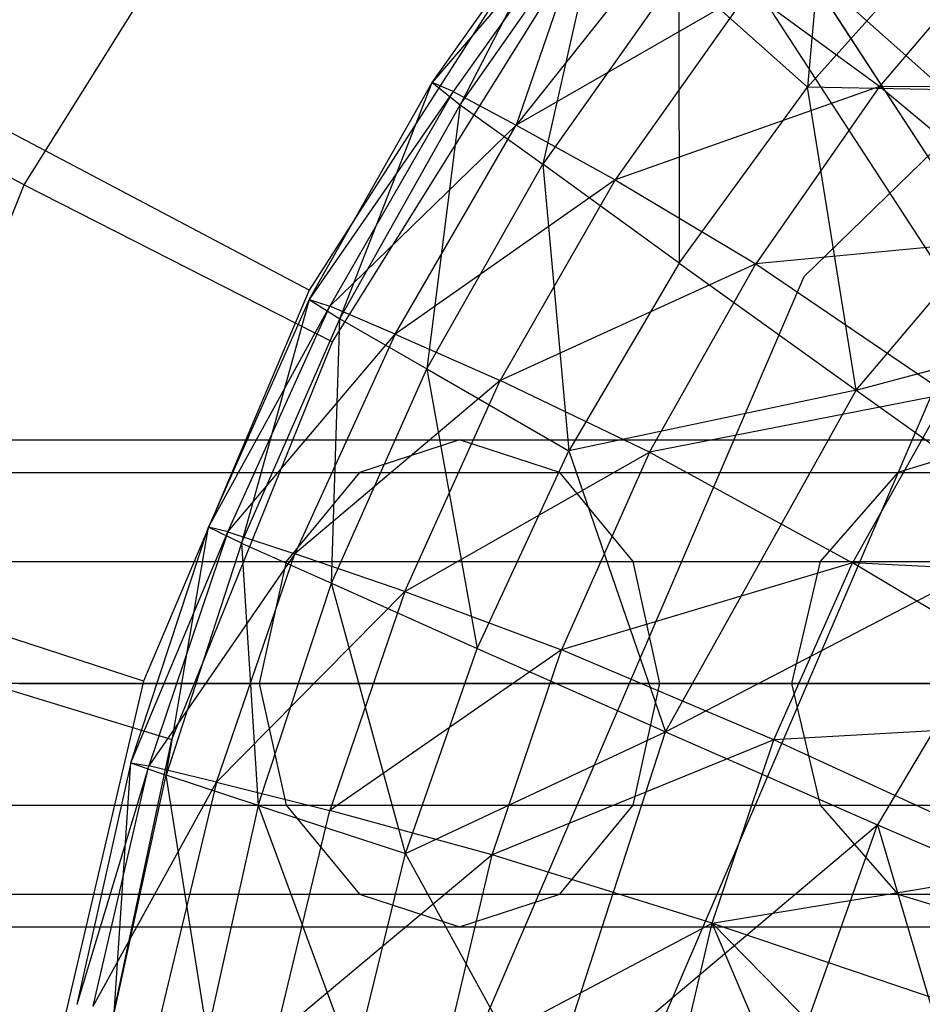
# Model space of a CAD drawing. Extents: x 1.6 to 24.9, y -15.7 to 0.
# Tile 238 of 246: x 19.257 to 19.906, y -11.476 to -10.768. Entities that reach past the tile are written whole.
import ezdxf

# ---------------------------------------------------------------- set-up
doc = ezdxf.new("R2010")
doc.units = 0
doc.header["$LTSCALE"] = 2.54
doc.layers.get('0').update_dxf_attribs({"color": 13, "linetype": 'CONTINUOUS'})

# ---------------------------------------------------------------- blocks, each defined once
blk = doc.blocks.new('ARES-203-D_STL')
at = {"color": 0}
for p, q in [((19.6858, -10.5221, 3.82272), (19.95379, -10.93476, 4.31618)), ((19.6858, -10.5221, 3.82272), (19.95379, -10.93476, 4.31618)), ((19.82093, -10.95293, 10.3659), (20.24016, -10.54453, 10.3659)), ((19.82093, -10.95293, 16.5659), (20.24016, -10.54453, 16.5659)), ((19.82093, -10.95293, 10.3659), (20.24016, -10.54453, 10.3659)), ((19.82093, -10.95293, 16.5659), (20.24016, -10.54453, 16.5659)), ((19.82915, -10.57262, 17.68107), (19.61382, -10.84432, 17.68096)), ((19.82915, -10.57262, 17.68107), (19.61382, -10.84432, 17.68096)), ((19.26029, -10.88701, 10.58237), (19.44657, -10.5889, 10.58237)), ((19.26029, -10.88701, 10.58237), (19.44657, -10.5889, 10.58237)), ((19.84163, -10.6061, 19.41996), (19.82329, -10.81699, 19.85247)), ((19.84163, -10.6061, 19.41996), (19.82329, -10.81699, 19.85247)), ((19.72132, -10.64526, 3.68087), (19.99995, -11.07432, 4.19393)), ((19.72132, -10.64526, 3.68087), (19.99995, -11.07432, 4.19393)), ((19.55358, -10.81362, 18.54112), (19.65716, -10.66689, 18.54136)), ((19.55358, -10.81362, 18.54112), (19.65716, -10.66689, 18.54136)), ((19.65716, -10.66689, 18.54136), (19.57361, -10.82967, 18.98106)), ((19.65716, -10.66689, 18.54136), (19.57361, -10.82967, 18.98106)), ((19.6721, -10.67476, 18.10601), (19.55358, -10.81362, 18.54112)), ((19.6721, -10.67476, 18.10601), (19.55358, -10.81362, 18.54112)), ((19.6721, -10.67476, 18.10601), (19.56861, -10.8199, 18.1058)), ((19.6721, -10.67476, 18.10601), (19.56861, -10.8199, 18.1058)), ((19.6721, -10.67476, 18.10601), (19.61382, -10.84432, 17.68096)), ((19.6721, -10.67476, 18.10601), (19.61382, -10.84432, 17.68096)), ((19.57361, -10.82967, 18.98106), (19.67515, -10.68488, 18.98124)), ((19.57361, -10.82967, 18.98106), (19.67515, -10.68488, 18.98124)), ((19.67515, -10.68488, 18.98124), (19.63297, -10.87235, 19.41993)), ((19.67515, -10.68488, 18.98124), (19.63297, -10.87235, 19.41993)), ((19.97557, -10.69827, 16.89026), (19.87491, -10.81639, 16.88994)), ((19.97557, -10.69827, 16.89026), (19.87491, -10.81639, 16.88994)), ((19.62986, -10.70576, 10.2859), (19.46503, -10.96274, 10.2859)), ((19.62986, -10.70576, 10.2859), (19.46503, -10.96274, 10.2859)), ((19.92746, -10.70017, 19.8523), (19.82329, -10.81699, 19.85247)), ((19.92746, -10.70017, 19.8523), (19.82329, -10.81699, 19.85247)), ((19.7306, -10.73413, 19.41995), (19.63297, -10.87235, 19.41993)), ((19.7306, -10.73413, 19.41995), (19.63297, -10.87235, 19.41993)), ((19.7306, -10.73413, 19.41995), (19.73109, -10.94348, 19.85263)), ((19.82329, -10.81699, 19.85247), (19.7306, -10.73413, 19.41995)), ((19.7306, -10.73413, 19.41995), (19.73109, -10.94348, 19.85263)), ((19.82329, -10.81699, 19.85247), (19.7306, -10.73413, 19.41995)), ((19.81939, -10.7278, 3.53902), (20.10867, -11.17325, 4.07168)), ((20.11982, -10.9954, 3.6832), (19.81939, -10.7278, 3.53902)), ((20.11982, -10.9954, 3.6832), (19.81939, -10.7278, 3.53902)), ((19.81939, -10.7278, 3.53902), (20.10867, -11.17325, 4.07168)), ((19.48178, -10.99986, 10.3659), (19.64509, -10.7385, 10.3659)), ((19.48178, -10.99986, 10.3659), (19.64509, -10.7385, 10.3659)), ((19.78117, -10.74795, 17.27323), (19.61382, -10.84432, 17.68096)), ((19.78117, -10.74795, 17.27323), (19.61382, -10.84432, 17.68096)), ((19.78117, -10.74795, 17.27323), (19.68512, -10.88352, 17.2732)), ((19.78117, -10.74795, 17.27323), (19.68512, -10.88352, 17.2732)), ((19.87491, -10.81639, 16.88994), (19.78117, -10.74795, 17.27323)), ((19.87491, -10.81639, 16.88994), (19.78117, -10.74795, 17.27323)), ((19.46503, -10.96274, 10.2859), (19.08411, -10.76181, 10.64433)), ((19.46503, -10.96274, 10.2859), (19.08411, -10.76181, 10.64433)), ((19.26029, -10.88701, 10.58237), (19.02904, -10.76918, 10.77329)), ((19.26029, -10.88701, 10.58237), (19.02904, -10.76918, 10.77329)), ((19.4651, -10.96952, 18.5409), (19.55358, -10.81362, 18.54112)), ((19.4651, -10.96952, 18.5409), (19.55358, -10.81362, 18.54112)), ((19.48707, -10.98343, 18.9809), (19.55358, -10.81362, 18.54112)), ((19.48707, -10.98343, 18.9809), (19.55358, -10.81362, 18.54112)), ((19.56861, -10.8199, 18.1058), (19.55358, -10.81362, 18.54112)), ((19.56861, -10.8199, 18.1058), (19.55358, -10.81362, 18.54112)), ((19.55358, -10.81362, 18.54112), (19.57361, -10.82967, 18.98106)), ((19.55358, -10.81362, 18.54112), (19.57361, -10.82967, 18.98106)), ((19.87491, -10.81639, 16.88994), (19.68512, -10.88352, 17.2732)), ((19.87491, -10.81639, 16.88994), (19.68512, -10.88352, 17.2732)), ((19.73109, -10.94348, 19.85263), (19.82329, -10.81699, 19.85247)), ((19.73109, -10.94348, 19.85263), (19.82329, -10.81699, 19.85247)), ((19.87491, -10.81639, 16.88994), (19.78608, -10.94379, 16.88964)), ((19.87491, -10.81639, 16.88994), (19.78608, -10.94379, 16.88964)), ((19.8581, -11.03477, 20.27457), (19.82329, -10.81699, 19.85247)), ((19.8581, -11.03477, 20.27457), (19.82329, -10.81699, 19.85247)), ((20.0389, -10.82105, 20.27405), (19.82329, -10.81699, 19.85247)), ((20.0389, -10.82105, 20.27405), (19.82329, -10.81699, 19.85247)), ((20.09333, -10.81726, 16.53523), (19.87491, -10.81639, 16.88994)), ((20.09333, -10.81726, 16.53523), (19.87491, -10.81639, 16.88994)), ((20.00321, -10.92324, 16.53521), (19.87491, -10.81639, 16.88994)), ((20.00321, -10.92324, 16.53521), (19.87491, -10.81639, 16.88994)), ((19.56861, -10.8199, 18.1058), (19.4651, -10.96952, 18.5409)), ((19.56861, -10.8199, 18.1058), (19.4651, -10.96952, 18.5409)), ((19.56861, -10.8199, 18.1058), (19.47987, -10.97428, 18.10563)), ((19.56861, -10.8199, 18.1058), (19.47987, -10.97428, 18.10563)), ((19.56861, -10.8199, 18.1058), (19.61382, -10.84432, 17.68096)), ((19.56861, -10.8199, 18.1058), (19.61382, -10.84432, 17.68096)), ((19.8581, -11.03477, 20.27457), (20.0389, -10.82105, 20.27405)), ((19.8581, -11.03477, 20.27457), (20.0389, -10.82105, 20.27405)), ((19.48707, -10.98343, 18.9809), (19.57361, -10.82967, 18.98106)), ((19.48707, -10.98343, 18.9809), (19.57361, -10.82967, 18.98106)), ((19.57361, -10.82967, 18.98106), (19.54957, -11.01925, 19.41992)), ((19.57361, -10.82967, 18.98106), (19.54957, -11.01925, 19.41992)), ((19.57361, -10.82967, 18.98106), (19.63297, -10.87235, 19.41993)), ((19.57361, -10.82967, 18.98106), (19.63297, -10.87235, 19.41993)), ((19.47987, -10.97428, 18.10563), (19.61382, -10.84432, 17.68096)), ((19.47987, -10.97428, 18.10563), (19.61382, -10.84432, 17.68096)), ((19.5269, -10.99452, 17.68092), (19.61382, -10.84432, 17.68096)), ((19.5269, -10.99452, 17.68092), (19.61382, -10.84432, 17.68096)), ((19.61382, -10.84432, 17.68096), (19.68512, -10.88352, 17.2732)), ((19.61382, -10.84432, 17.68096), (19.68512, -10.88352, 17.2732)), ((19.54957, -11.01925, 19.41992), (19.63297, -10.87235, 19.41993)), ((19.54957, -11.01925, 19.41992), (19.63297, -10.87235, 19.41993)), ((19.73109, -10.94348, 19.85263), (19.63297, -10.87235, 19.41993)), ((19.63297, -10.87235, 19.41993), (19.65167, -11.07832, 19.85276)), ((19.73109, -10.94348, 19.85263), (19.63297, -10.87235, 19.41993)), ((19.63297, -10.87235, 19.41993), (19.65167, -11.07832, 19.85276)), ((19.12861, -11.21293, 10.58237), (19.26029, -10.88701, 10.58237)), ((19.12861, -11.21293, 10.58237), (19.26029, -10.88701, 10.58237)), ((19.26029, -10.88701, 10.58237), (19.48178, -10.99986, 10.3659)), ((19.26029, -10.88701, 10.58237), (19.48178, -10.99986, 10.3659)), ((19.68512, -10.88352, 17.2732), (19.5269, -10.99452, 17.68092)), ((19.68512, -10.88352, 17.2732), (19.5269, -10.99452, 17.68092)), ((19.68512, -10.88352, 17.2732), (19.60241, -11.02776, 17.27318)), ((19.68512, -10.88352, 17.2732), (19.60241, -11.02776, 17.27318)), ((19.68512, -10.88352, 17.2732), (19.78608, -10.94379, 16.88964)), ((19.68512, -10.88352, 17.2732), (19.78608, -10.94379, 16.88964)), ((20.00321, -10.92324, 16.53521), (19.78608, -10.94379, 16.88964)), ((20.00321, -10.92324, 16.53521), (19.78608, -10.94379, 16.88964)), ((19.78608, -10.94379, 16.88964), (19.60241, -11.02776, 17.27318)), ((19.78608, -10.94379, 16.88964), (19.60241, -11.02776, 17.27318)), ((19.73109, -10.94348, 19.85263), (19.65167, -11.07832, 19.85276)), ((19.73109, -10.94348, 19.85263), (19.65167, -11.07832, 19.85276)), ((19.70969, -11.07916, 16.88938), (19.78608, -10.94379, 16.88964)), ((19.70969, -11.07916, 16.88938), (19.78608, -10.94379, 16.88964)), ((19.73109, -10.94348, 19.85263), (19.8581, -11.03477, 20.27457)), ((19.73109, -10.94348, 19.85263), (19.8581, -11.03477, 20.27457)), ((19.78608, -10.94379, 16.88964), (19.92376, -11.03745, 16.53518)), ((19.78608, -10.94379, 16.88964), (19.92376, -11.03745, 16.53518)), ((19.5899, -11.49067, 10.3659), (19.82093, -10.95293, 10.3659)), ((19.5899, -11.49067, 16.5659), (19.82093, -10.95293, 16.5659)), ((19.5899, -11.49067, 10.3659), (19.82093, -10.95293, 10.3659)), ((19.5899, -11.49067, 16.5659), (19.82093, -10.95293, 16.5659)), ((19.82093, -10.95293, 16.5659), (19.82093, -10.95293, 10.3659)), ((19.82093, -10.95293, 16.5659), (19.82093, -10.95293, 10.3659)), ((19.8581, -11.03477, 20.27457), (20.16193, -10.95328, 20.68218)), ((19.8581, -11.03477, 20.27457), (20.16193, -10.95328, 20.68218)), ((19.46503, -10.96274, 10.2859), (19.346, -11.24389, 10.2859)), ((19.46503, -10.96274, 10.2859), (19.346, -11.24389, 10.2859)), ((19.4651, -10.96952, 18.5409), (19.3926, -11.13301, 18.54072)), ((19.4651, -10.96952, 18.5409), (19.3926, -11.13301, 18.54072)), ((19.3926, -11.13301, 18.54072), (19.47987, -10.97428, 18.10563)), ((19.3926, -11.13301, 18.54072), (19.47987, -10.97428, 18.10563)), ((19.40672, -11.13636, 18.10548), (19.47987, -10.97428, 18.10563)), ((19.40672, -11.13636, 18.10548), (19.47987, -10.97428, 18.10563)), ((19.4651, -10.96952, 18.5409), (19.41636, -11.14456, 18.98077)), ((19.4651, -10.96952, 18.5409), (19.41636, -11.14456, 18.98077)), ((19.4651, -10.96952, 18.5409), (19.48707, -10.98343, 18.9809)), ((19.4651, -10.96952, 18.5409), (19.48707, -10.98343, 18.9809)), ((19.4651, -10.96952, 18.5409), (19.47987, -10.97428, 18.10563)), ((19.4651, -10.96952, 18.5409), (19.47987, -10.97428, 18.10563)), ((19.5269, -10.99452, 17.68092), (19.47987, -10.97428, 18.10563)), ((19.5269, -10.99452, 17.68092), (19.47987, -10.97428, 18.10563)), ((19.41636, -11.14456, 18.98077), (19.48707, -10.98343, 18.9809)), ((19.41636, -11.14456, 18.98077), (19.48707, -10.98343, 18.9809)), ((19.48118, -11.17332, 19.41991), (19.48707, -10.98343, 18.9809)), ((19.48118, -11.17332, 19.41991), (19.48707, -10.98343, 18.9809)), ((19.48707, -10.98343, 18.9809), (19.54957, -11.01925, 19.41992)), ((19.48707, -10.98343, 18.9809), (19.54957, -11.01925, 19.41992)), ((19.40672, -11.13636, 18.10548), (19.5269, -10.99452, 17.68092)), ((19.40672, -11.13636, 18.10548), (19.5269, -10.99452, 17.68092)), ((19.5269, -10.99452, 17.68092), (19.45487, -11.15237, 17.68088)), ((19.5269, -10.99452, 17.68092), (19.45487, -11.15237, 17.68088)), ((19.5269, -10.99452, 17.68092), (19.60241, -11.02776, 17.27318)), ((19.5269, -10.99452, 17.68092), (19.60241, -11.02776, 17.27318)), ((19.36633, -11.28561, 10.3659), (19.48178, -10.99986, 10.3659)), ((19.36633, -11.28561, 10.3659), (19.48178, -10.99986, 10.3659)), ((19.48118, -11.17332, 19.41991), (19.54957, -11.01925, 19.41992)), ((19.48118, -11.17332, 19.41991), (19.54957, -11.01925, 19.41992)), ((19.54957, -11.01925, 19.41992), (19.65167, -11.07832, 19.85276)), ((19.54957, -11.01925, 19.41992), (19.65167, -11.07832, 19.85276)), ((19.54957, -11.01925, 19.41992), (19.58581, -11.2202, 19.85288)), ((19.54957, -11.01925, 19.41992), (19.58581, -11.2202, 19.85288)), ((19.70727, -11.51562, 16.5659), (19.91982, -11.0209, 16.5659)), ((19.70727, -11.51562, 15.1659), (19.91982, -11.0209, 15.1659)), ((19.70727, -11.51562, 16.5659), (19.91982, -11.0209, 16.5659)), ((19.70727, -11.51562, 15.1659), (19.91982, -11.0209, 15.1659)), ((19.60241, -11.02776, 17.27318), (19.45487, -11.15237, 17.68088)), ((19.60241, -11.02776, 17.27318), (19.45487, -11.15237, 17.68088)), ((19.53377, -11.17929, 17.27316), (19.60241, -11.02776, 17.27318)), ((19.53377, -11.17929, 17.27316), (19.60241, -11.02776, 17.27318)), ((19.70969, -11.07916, 16.88938), (19.60241, -11.02776, 17.27318)), ((19.70969, -11.07916, 16.88938), (19.60241, -11.02776, 17.27318)), ((19.8581, -11.03477, 20.27457), (19.65167, -11.07832, 19.85276)), ((19.8581, -11.03477, 20.27457), (19.65167, -11.07832, 19.85276)), ((19.92376, -11.03745, 16.53518), (19.70969, -11.07916, 16.88938)), ((19.92376, -11.03745, 16.53518), (19.70969, -11.07916, 16.88938)), ((19.72123, -11.28027, 20.27497), (19.8581, -11.03477, 20.27457)), ((19.72123, -11.28027, 20.27497), (19.8581, -11.03477, 20.27457)), ((19.92376, -11.03745, 16.53518), (19.85552, -11.15871, 16.53516)), ((19.92376, -11.03745, 16.53518), (19.85552, -11.15871, 16.53516)), ((19.8581, -11.03477, 20.27457), (19.99936, -11.13543, 20.68267)), ((19.8581, -11.03477, 20.27457), (19.99936, -11.13543, 20.68267)), ((19.12267, -11.07038, 5.00409), (19.57314, -11.07038, 5.593)), ((19.12267, -11.07038, 5.00409), (19.57314, -11.07038, 5.593)), ((19.57314, -11.07038, 5.593), (19.50115, -11.09383, 5.64275)), ((19.57314, -11.07038, 5.593), (19.50115, -11.09383, 5.64275)), ((19.64512, -11.09383, 5.54326), (19.57314, -11.07038, 5.593)), ((19.57314, -11.07038, 5.593), (19.96469, -11.07038, 6.22262)), ((19.64512, -11.09383, 5.54326), (19.57314, -11.07038, 5.593)), ((19.57314, -11.07038, 5.593), (19.96469, -11.07038, 6.22262)), ((19.96469, -11.07038, 6.22262), (19.88825, -11.09383, 6.26519)), ((19.96469, -11.07038, 6.22262), (19.88825, -11.09383, 6.26519)), ((19.53377, -11.17929, 17.27316), (19.70969, -11.07916, 16.88938)), ((19.53377, -11.17929, 17.27316), (19.70969, -11.07916, 16.88938)), ((19.58581, -11.2202, 19.85288), (19.65167, -11.07832, 19.85276)), ((19.58581, -11.2202, 19.85288), (19.65167, -11.07832, 19.85276)), ((19.70969, -11.07916, 16.88938), (19.64636, -11.2212, 16.88916)), ((19.70969, -11.07916, 16.88938), (19.64636, -11.2212, 16.88916)), ((19.65167, -11.07832, 19.85276), (19.72123, -11.28027, 20.27497)), ((19.65167, -11.07832, 19.85276), (19.72123, -11.28027, 20.27497)), ((19.70969, -11.07916, 16.88938), (19.85552, -11.15871, 16.53516)), ((19.70969, -11.07916, 16.88938), (19.85552, -11.15871, 16.53516)), ((19.05582, -11.09383, 5.06055), (19.50115, -11.09383, 5.64275)), ((19.05582, -11.09383, 5.06055), (19.50115, -11.09383, 5.64275)), ((19.18952, -11.09383, 4.94764), (19.64512, -11.09383, 5.54326)), ((19.18952, -11.09383, 4.94764), (19.64512, -11.09383, 5.54326)), ((19.50115, -11.09383, 5.64275), (19.44846, -11.15788, 5.67916)), ((19.50115, -11.09383, 5.64275), (19.44846, -11.15788, 5.67916)), ((19.50115, -11.09383, 5.64275), (19.88825, -11.09383, 6.26519)), ((19.50115, -11.09383, 5.64275), (19.88825, -11.09383, 6.26519)), ((19.69782, -11.15788, 5.50685), (19.64512, -11.09383, 5.54326)), ((19.64512, -11.09383, 5.54326), (20.04114, -11.09383, 6.18005)), ((19.69782, -11.15788, 5.50685), (19.64512, -11.09383, 5.54326)), ((19.64512, -11.09383, 5.54326), (20.04114, -11.09383, 6.18005)), ((19.88825, -11.09383, 6.26519), (19.83228, -11.15788, 6.29635)), ((19.88825, -11.09383, 6.26519), (19.83228, -11.15788, 6.29635)), ((19.88825, -11.09383, 6.26519), (20.21349, -11.09383, 6.92207)), ((19.88825, -11.09383, 6.26519), (20.21349, -11.09383, 6.92207)), ((19.346, -11.24389, 10.2859), (18.93661, -11.11022, 10.64433)), ((19.346, -11.24389, 10.2859), (18.93661, -11.11022, 10.64433)), ((19.33679, -11.30248, 18.54057), (19.3926, -11.13301, 18.54072)), ((19.33679, -11.30248, 18.54057), (19.3926, -11.13301, 18.54072)), ((19.33679, -11.30248, 18.54057), (19.40672, -11.13636, 18.10548)), ((19.33679, -11.30248, 18.54057), (19.40672, -11.13636, 18.10548)), ((19.40672, -11.13636, 18.10548), (19.34992, -11.30461, 18.10535)), ((19.40672, -11.13636, 18.10548), (19.34992, -11.30461, 18.10535)), ((19.36218, -11.31146, 18.98066), (19.3926, -11.13301, 18.54072)), ((19.36218, -11.31146, 18.98066), (19.3926, -11.13301, 18.54072)), ((19.40672, -11.13636, 18.10548), (19.3926, -11.13301, 18.54072)), ((19.40672, -11.13636, 18.10548), (19.3926, -11.13301, 18.54072)), ((19.41636, -11.14456, 18.98077), (19.3926, -11.13301, 18.54072)), ((19.41636, -11.14456, 18.98077), (19.3926, -11.13301, 18.54072)), ((19.40672, -11.13636, 18.10548), (19.45487, -11.15237, 17.68088)), ((19.40672, -11.13636, 18.10548), (19.45487, -11.15237, 17.68088)), ((19.72123, -11.28027, 20.27497), (19.99936, -11.13543, 20.68267)), ((19.72123, -11.28027, 20.27497), (19.99936, -11.13543, 20.68267)), ((19.99936, -11.13543, 20.68267), (19.87355, -11.34711, 20.68305)), ((19.99936, -11.13543, 20.68267), (19.87355, -11.34711, 20.68305)), ((19.41636, -11.14456, 18.98077), (19.36218, -11.31146, 18.98066)), ((19.41636, -11.14456, 18.98077), (19.36218, -11.31146, 18.98066)), ((19.41636, -11.14456, 18.98077), (19.48118, -11.17332, 19.41991)), ((19.41636, -11.14456, 18.98077), (19.48118, -11.17332, 19.41991)), ((19.41636, -11.14456, 18.98077), (19.42852, -11.33303, 19.4199)), ((19.41636, -11.14456, 18.98077), (19.42852, -11.33303, 19.4199)), ((19.00688, -11.15788, 5.10188), (19.44846, -11.15788, 5.67916)), ((19.00688, -11.15788, 5.10188), (19.44846, -11.15788, 5.67916)), ((19.23846, -11.15788, 4.90631), (19.69782, -11.15788, 5.50685)), ((19.23846, -11.15788, 4.90631), (19.69782, -11.15788, 5.50685)), ((19.45487, -11.15237, 17.68088), (19.34992, -11.30461, 18.10535)), ((19.45487, -11.15237, 17.68088), (19.34992, -11.30461, 18.10535)), ((19.39847, -11.31638, 17.68085), (19.45487, -11.15237, 17.68088)), ((19.39847, -11.31638, 17.68085), (19.45487, -11.15237, 17.68088)), ((19.44846, -11.15788, 5.67916), (19.42917, -11.24538, 5.69249)), ((19.44846, -11.15788, 5.67916), (19.42917, -11.24538, 5.69249)), ((19.44846, -11.15788, 5.67916), (19.83228, -11.15788, 6.29635)), ((19.44846, -11.15788, 5.67916), (19.83228, -11.15788, 6.29635)), ((19.53377, -11.17929, 17.27316), (19.45487, -11.15237, 17.68088)), ((19.53377, -11.17929, 17.27316), (19.45487, -11.15237, 17.68088)), ((19.85552, -11.15871, 16.53516), (19.64636, -11.2212, 16.88916)), ((19.85552, -11.15871, 16.53516), (19.64636, -11.2212, 16.88916)), ((19.71711, -11.24538, 5.49352), (19.69782, -11.15788, 5.50685)), ((19.69782, -11.15788, 5.50685), (20.09711, -11.15788, 6.14889)), ((19.71711, -11.24538, 5.49352), (19.69782, -11.15788, 5.50685)), ((19.69782, -11.15788, 5.50685), (20.09711, -11.15788, 6.14889)), ((19.79904, -11.28587, 16.53514), (19.85552, -11.15871, 16.53516)), ((19.79904, -11.28587, 16.53514), (19.85552, -11.15871, 16.53516)), ((19.83228, -11.15788, 6.29635), (19.8118, -11.24538, 6.30776)), ((19.83228, -11.15788, 6.29635), (19.8118, -11.24538, 6.30776)), ((19.83228, -11.15788, 6.29635), (20.15478, -11.15788, 6.94768)), ((19.83228, -11.15788, 6.29635), (20.15478, -11.15788, 6.94768)), ((20.10408, -11.17167, 16.21481), (19.85552, -11.15871, 16.53516)), ((20.04616, -11.27217, 16.21571), (19.85552, -11.15871, 16.53516)), ((20.10408, -11.17167, 16.21481), (19.85552, -11.15871, 16.53516)), ((20.04616, -11.27217, 16.21571), (19.85552, -11.15871, 16.53516)), ((19.39847, -11.31638, 17.68085), (19.53377, -11.17929, 17.27316)), ((19.39847, -11.31638, 17.68085), (19.53377, -11.17929, 17.27316)), ((19.42852, -11.33303, 19.4199), (19.48118, -11.17332, 19.41991)), ((19.42852, -11.33303, 19.4199), (19.48118, -11.17332, 19.41991)), ((19.53377, -11.17929, 17.27316), (19.47982, -11.33671, 17.27314)), ((19.53377, -11.17929, 17.27316), (19.47982, -11.33671, 17.27314)), ((19.53422, -11.36776, 19.85298), (19.48118, -11.17332, 19.41991)), ((19.48118, -11.17332, 19.41991), (19.58581, -11.2202, 19.85288)), ((19.48118, -11.17332, 19.41991), (19.58581, -11.2202, 19.85288)), ((19.53422, -11.36776, 19.85298), (19.48118, -11.17332, 19.41991)), ((19.53377, -11.17929, 17.27316), (19.64636, -11.2212, 16.88916)), ((19.53377, -11.17929, 17.27316), (19.64636, -11.2212, 16.88916)), ((19.12861, -11.21293, 10.58237), (19.36633, -11.28561, 10.3659)), ((19.12861, -11.21293, 10.58237), (19.36633, -11.28561, 10.3659)), ((19.64636, -11.2212, 16.88916), (19.47982, -11.33671, 17.27314)), ((19.64636, -11.2212, 16.88916), (19.47982, -11.33671, 17.27314)), ((19.53422, -11.36776, 19.85298), (19.58581, -11.2202, 19.85288)), ((19.53422, -11.36776, 19.85298), (19.58581, -11.2202, 19.85288)), ((19.58581, -11.2202, 19.85288), (19.72123, -11.28027, 20.27497)), ((19.58581, -11.2202, 19.85288), (19.72123, -11.28027, 20.27497)), ((19.59666, -11.36862, 16.88898), (19.64636, -11.2212, 16.88916)), ((19.59666, -11.36862, 16.88898), (19.64636, -11.2212, 16.88916)), ((19.79904, -11.28587, 16.53514), (19.64636, -11.2212, 16.88916)), ((19.79904, -11.28587, 16.53514), (19.64636, -11.2212, 16.88916)), ((19.346, -11.24389, 10.2859), (19.2762, -11.5411, 10.2859)), ((19.346, -11.24389, 10.2859), (19.2762, -11.5411, 10.2859)), ((19.42917, -11.24538, 5.69249), (18.98897, -11.24538, 5.117)), ((19.42917, -11.24538, 5.69249), (18.98897, -11.24538, 5.117)), ((19.25638, -11.24538, 4.89118), (19.71711, -11.24538, 5.49352)), ((19.25638, -11.24538, 4.89118), (19.71711, -11.24538, 5.49352)), ((19.8118, -11.24538, 6.30776), (19.42917, -11.24538, 5.69249)), ((19.42917, -11.24538, 5.69249), (19.44846, -11.33288, 5.67916)), ((19.42917, -11.24538, 5.69249), (19.44846, -11.33288, 5.67916)), ((19.8118, -11.24538, 6.30776), (19.42917, -11.24538, 5.69249)), ((19.69782, -11.33288, 5.50685), (19.71711, -11.24538, 5.49352)), ((19.69782, -11.33288, 5.50685), (19.71711, -11.24538, 5.49352)), ((19.71711, -11.24538, 5.49352), (20.11759, -11.24538, 6.13749)), ((19.71711, -11.24538, 5.49352), (20.11759, -11.24538, 6.13749)), ((20.1333, -11.24538, 6.95706), (19.8118, -11.24538, 6.30776)), ((19.8118, -11.24538, 6.30776), (19.83228, -11.33288, 6.29635)), ((19.8118, -11.24538, 6.30776), (19.83228, -11.33288, 6.29635)), ((20.1333, -11.24538, 6.95706), (19.8118, -11.24538, 6.30776)), ((20.04616, -11.27217, 16.21571), (19.79904, -11.28587, 16.53514)), ((20.04616, -11.27217, 16.21571), (19.79904, -11.28587, 16.53514)), ((19.30225, -11.58707, 10.3659), (19.36633, -11.28561, 10.3659)), ((19.30225, -11.58707, 10.3659), (19.36633, -11.28561, 10.3659)), ((19.53422, -11.36776, 19.85298), (19.72123, -11.28027, 20.27497)), ((19.53422, -11.36776, 19.85298), (19.72123, -11.28027, 20.27497)), ((19.79904, -11.28587, 16.53514), (19.59666, -11.36862, 16.88898)), ((19.79904, -11.28587, 16.53514), (19.59666, -11.36862, 16.88898)), ((19.63401, -11.54866, 20.27523), (19.72123, -11.28027, 20.27497)), ((19.63401, -11.54866, 20.27523), (19.72123, -11.28027, 20.27497)), ((19.72123, -11.28027, 20.27497), (19.87355, -11.34711, 20.68305)), ((19.72123, -11.28027, 20.27497), (19.87355, -11.34711, 20.68305)), ((19.7548, -11.41775, 16.53513), (19.79904, -11.28587, 16.53514)), ((19.7548, -11.41775, 16.53513), (19.79904, -11.28587, 16.53514)), ((19.99816, -11.37768, 16.21647), (19.79904, -11.28587, 16.53514)), ((19.99816, -11.37768, 16.21647), (19.79904, -11.28587, 16.53514)), ((19.33679, -11.30248, 18.54057), (19.29797, -11.47624, 18.54046)), ((19.33679, -11.30248, 18.54057), (19.29797, -11.47624, 18.54046)), ((19.34992, -11.30461, 18.10535), (19.29797, -11.47624, 18.54046)), ((19.34992, -11.30461, 18.10535), (19.29797, -11.47624, 18.54046)), ((19.30976, -11.47737, 18.10526), (19.34992, -11.30461, 18.10535)), ((19.30976, -11.47737, 18.10526), (19.34992, -11.30461, 18.10535)), ((19.3248, -11.48243, 18.98058), (19.33679, -11.30248, 18.54057)), ((19.3248, -11.48243, 18.98058), (19.33679, -11.30248, 18.54057)), ((19.33679, -11.30248, 18.54057), (19.34992, -11.30461, 18.10535)), ((19.33679, -11.30248, 18.54057), (19.34992, -11.30461, 18.10535)), ((19.33679, -11.30248, 18.54057), (19.36218, -11.31146, 18.98066)), ((19.33679, -11.30248, 18.54057), (19.36218, -11.31146, 18.98066)), ((19.39847, -11.31638, 17.68085), (19.34992, -11.30461, 18.10535)), ((19.39847, -11.31638, 17.68085), (19.34992, -11.30461, 18.10535)), ((19.3248, -11.48243, 18.98058), (19.36218, -11.31146, 18.98066)), ((19.3248, -11.48243, 18.98058), (19.36218, -11.31146, 18.98066)), ((19.39182, -11.49677, 19.41989), (19.36218, -11.31146, 18.98066)), ((19.42852, -11.33303, 19.4199), (19.36218, -11.31146, 18.98066)), ((19.39182, -11.49677, 19.41989), (19.36218, -11.31146, 18.98066)), ((19.42852, -11.33303, 19.4199), (19.36218, -11.31146, 18.98066)), ((19.30976, -11.47737, 18.10526), (19.39847, -11.31638, 17.68085)), ((19.30976, -11.47737, 18.10526), (19.39847, -11.31638, 17.68085)), ((19.39847, -11.31638, 17.68085), (19.35801, -11.48501, 17.68083)), ((19.39847, -11.31638, 17.68085), (19.35801, -11.48501, 17.68083)), ((19.39847, -11.31638, 17.68085), (19.47982, -11.33671, 17.27314)), ((19.39847, -11.31638, 17.68085), (19.47982, -11.33671, 17.27314)), ((19.00688, -11.33288, 5.10188), (19.44846, -11.33288, 5.67916)), ((19.00688, -11.33288, 5.10188), (19.44846, -11.33288, 5.67916)), ((19.23846, -11.33288, 4.90631), (19.69782, -11.33288, 5.50685)), ((19.23846, -11.33288, 4.90631), (19.69782, -11.33288, 5.50685)), ((19.42852, -11.33303, 19.4199), (19.39182, -11.49677, 19.41989)), ((19.42852, -11.33303, 19.4199), (19.39182, -11.49677, 19.41989)), ((19.42852, -11.33303, 19.4199), (19.53422, -11.36776, 19.85298)), ((19.42852, -11.33303, 19.4199), (19.53422, -11.36776, 19.85298)), ((19.42852, -11.33303, 19.4199), (19.4972, -11.51955, 19.85304)), ((19.42852, -11.33303, 19.4199), (19.4972, -11.51955, 19.85304)), ((19.44846, -11.33288, 5.67916), (19.83228, -11.33288, 6.29635)), ((19.44846, -11.33288, 5.67916), (19.83228, -11.33288, 6.29635)), ((19.44846, -11.33288, 5.67916), (19.50115, -11.39694, 5.64275)), ((19.44846, -11.33288, 5.67916), (19.50115, -11.39694, 5.64275)), ((19.64512, -11.39694, 5.54326), (19.69782, -11.33288, 5.50685)), ((19.64512, -11.39694, 5.54326), (19.69782, -11.33288, 5.50685)), ((19.69782, -11.33288, 5.50685), (20.09711, -11.33288, 6.14889)), ((19.69782, -11.33288, 5.50685), (20.09711, -11.33288, 6.14889)), ((19.83228, -11.33288, 6.29635), (20.15478, -11.33288, 6.94768)), ((19.83228, -11.33288, 6.29635), (20.15478, -11.33288, 6.94768)), ((19.83228, -11.33288, 6.29635), (19.88825, -11.39694, 6.26519)), ((19.83228, -11.33288, 6.29635), (19.88825, -11.39694, 6.26519)), ((19.44089, -11.49858, 17.27313), (19.47982, -11.33671, 17.27314)), ((19.44089, -11.49858, 17.27313), (19.47982, -11.33671, 17.27314)), ((19.59666, -11.36862, 16.88898), (19.47982, -11.33671, 17.27314)), ((19.59666, -11.36862, 16.88898), (19.47982, -11.33671, 17.27314)), ((19.63401, -11.54866, 20.27523), (19.87355, -11.34711, 20.68305)), ((19.63401, -11.54866, 20.27523), (19.87355, -11.34711, 20.68305)), ((19.79024, -11.5814, 20.6833), (19.87355, -11.34711, 20.68305)), ((19.79024, -11.5814, 20.6833), (19.87355, -11.34711, 20.68305)), ((19.87355, -11.34711, 20.68305), (20.17137, -11.4758, 21.44664)), ((19.87355, -11.34711, 20.68305), (20.17137, -11.4758, 21.44664)), ((19.87355, -11.34711, 20.68305), (19.95282, -11.61502, 21.0745)), ((19.87355, -11.34711, 20.68305), (19.95282, -11.61502, 21.0745)), ((19.59666, -11.36862, 16.88898), (19.44089, -11.49858, 17.27313)), ((19.59666, -11.36862, 16.88898), (19.44089, -11.49858, 17.27313)), ((19.4972, -11.51955, 19.85304), (19.53422, -11.36776, 19.85298)), ((19.4972, -11.51955, 19.85304), (19.53422, -11.36776, 19.85298)), ((19.63401, -11.54866, 20.27523), (19.53422, -11.36776, 19.85298)), ((19.63401, -11.54866, 20.27523), (19.53422, -11.36776, 19.85298)), ((19.56084, -11.52009, 16.88885), (19.59666, -11.36862, 16.88898)), ((19.56084, -11.52009, 16.88885), (19.59666, -11.36862, 16.88898)), ((19.7548, -11.41775, 16.53513), (19.59666, -11.36862, 16.88898)), ((19.7548, -11.41775, 16.53513), (19.59666, -11.36862, 16.88898)), ((19.7548, -11.41775, 16.53513), (19.99816, -11.37768, 16.21647)), ((19.7548, -11.41775, 16.53513), (19.99816, -11.37768, 16.21647)), ((19.05582, -11.39694, 5.06055), (19.50115, -11.39694, 5.64275)), ((19.05582, -11.39694, 5.06055), (19.50115, -11.39694, 5.64275)), ((19.18952, -11.39694, 4.94764), (19.64512, -11.39694, 5.54326)), ((19.18952, -11.39694, 4.94764), (19.64512, -11.39694, 5.54326)), ((19.50115, -11.39694, 5.64275), (19.88825, -11.39694, 6.26519)), ((19.50115, -11.39694, 5.64275), (19.88825, -11.39694, 6.26519)), ((19.50115, -11.39694, 5.64275), (19.57314, -11.42038, 5.593)), ((19.50115, -11.39694, 5.64275), (19.57314, -11.42038, 5.593)), ((19.57314, -11.42038, 5.593), (19.64512, -11.39694, 5.54326)), ((19.57314, -11.42038, 5.593), (19.64512, -11.39694, 5.54326)), ((19.64512, -11.39694, 5.54326), (20.04114, -11.39694, 6.18005)), ((19.64512, -11.39694, 5.54326), (20.04114, -11.39694, 6.18005)), ((19.88825, -11.39694, 6.26519), (20.21349, -11.39694, 6.92207)), ((19.88825, -11.39694, 6.26519), (20.21349, -11.39694, 6.92207)), ((19.88825, -11.39694, 6.26519), (19.96469, -11.42038, 6.22262)), ((19.88825, -11.39694, 6.26519), (19.96469, -11.42038, 6.22262)), ((19.12267, -11.42038, 5.00409), (19.57314, -11.42038, 5.593)), ((19.12267, -11.42038, 5.00409), (19.57314, -11.42038, 5.593)), ((19.56084, -11.52009, 16.88885), (19.7548, -11.41775, 16.53513)), ((19.56084, -11.52009, 16.88885), (19.7548, -11.41775, 16.53513)), ((19.57314, -11.42038, 5.593), (19.96469, -11.42038, 6.22262)), ((19.57314, -11.42038, 5.593), (19.96469, -11.42038, 6.22262)), ((19.723, -11.55315, 16.53512), (19.7548, -11.41775, 16.53513)), ((19.723, -11.55315, 16.53512), (19.7548, -11.41775, 16.53513)), ((19.7548, -11.41775, 16.53513), (19.96054, -11.48721, 16.21709)), ((19.93349, -11.59975, 16.21755), (19.7548, -11.41775, 16.53513)), ((19.82172, -11.57498, 16.3718), (19.7548, -11.41775, 16.53513)), ((19.93349, -11.59975, 16.21755), (19.7548, -11.41775, 16.53513)), ((19.82172, -11.57498, 16.3718), (19.7548, -11.41775, 16.53513)), ((19.7548, -11.41775, 16.53513), (19.96054, -11.48721, 16.21709))]:
    blk.add_line(p, q, dxfattribs=at)

msp = doc.modelspace()

# ---------------------------------------------------------------- block references
at = {"color": 0}
msp.add_blockref('ARES-203-D_STL', (0, 0), dxfattribs=at)

doc.saveas('drawing.dxf')
